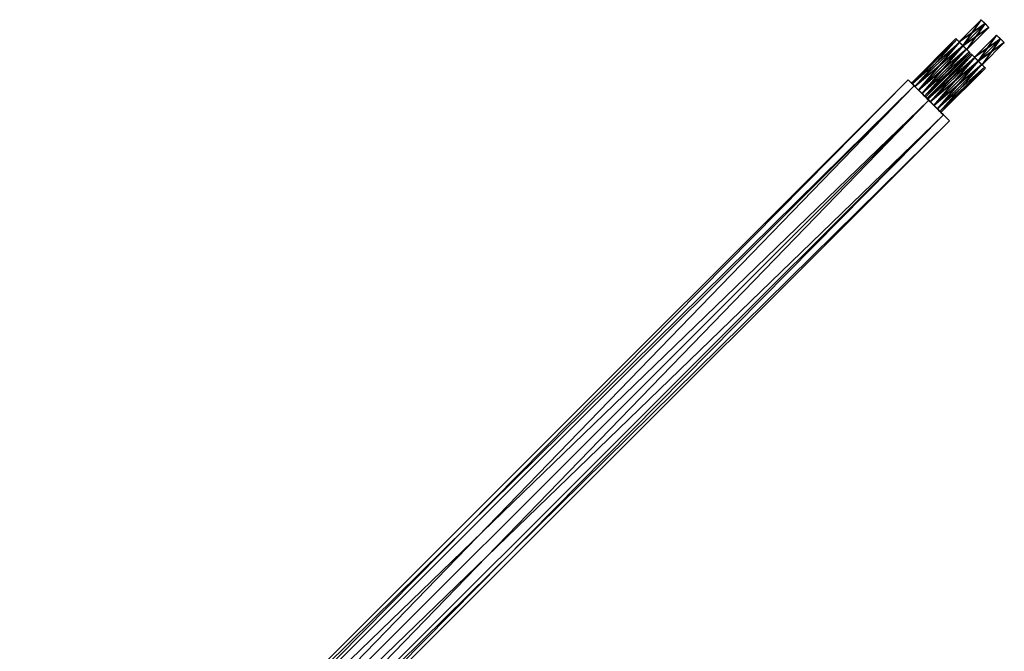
# Model space of a CAD drawing. Header units: millimetres. Extents: x -19 to 152, y -2 to 200.
# Tile 162 of 162: x -5 to 152, y 99 to 200. Entities that reach past the tile are written whole.
import ezdxf

# ---------------------------------------------------------------- set-up
doc = ezdxf.new("R2010")
doc.units = ezdxf.units.MM
doc.header["$LTSCALE"] = 65.185185
for name, color, linetype in [('354', 7, 'CONTINUOUS'), ('355', 7, 'CONTINUOUS'), ('356', 7, 'CONTINUOUS'), ('358', 7, 'CONTINUOUS'), ('359', 7, 'CONTINUOUS'), ('360', 7, 'CONTINUOUS'), ('361', 7, 'CONTINUOUS'), ('362', 7, 'CONTINUOUS'), ('363', 7, 'CONTINUOUS'), ('364', 7, 'CONTINUOUS'), ('366', 7, 'CONTINUOUS'), ('367', 7, 'CONTINUOUS'), ('368', 7, 'CONTINUOUS'), ('369', 7, 'CONTINUOUS'), ('370', 7, 'CONTINUOUS'), ('371', 7, 'CONTINUOUS'), ('372', 7, 'CONTINUOUS')]:
    doc.layers.add(name, color=color, linetype=linetype)

msp = doc.modelspace()

# ---------------------------------------------------------------- linework, layer by layer
at = {"layer": '354', "color": 7, "linetype": 'Continuous'}
for points in [[(136.7, 190.19), (137.67, 189.23, 3.29), (137.23, 189.66), (136.7, 190.19)], [(137.67, 189.23, -3.29), (136.7, 190.19), (137.39, 189.51, -0.8), (137.67, 189.23, -3.29)], [(137.39, 189.51, -0.8), (136.7, 190.19), (137.23, 189.66), (137.39, 189.51, -0.8)], [(137.23, 189.66), (137.67, 189.23, 3.29), (137.39, 189.51, 0.8), (137.23, 189.66)], [(137.39, 189.51, 0.8), (137.67, 189.23, 3.29), (137.8, 189.1, 1.39), (137.39, 189.51, 0.8)], [(137.8, 189.1, -1.39), (137.67, 189.23, -3.29), (137.39, 189.51, -0.8), (137.8, 189.1, -1.39)], [(139.99, 186.91, -4.65), (137.67, 189.23, -3.29), (139.82, 187.07, -2.79), (139.99, 186.91, -4.65)], [(137.67, 189.23, 3.29), (139.99, 186.91, 4.65), (137.8, 189.1, 1.39), (137.67, 189.23, 3.29)], [(138.37, 188.53, -1.6), (137.67, 189.23, -3.29), (137.8, 189.1, -1.39), (138.37, 188.53, -1.6)], [(137.67, 189.23, -3.29), (138.37, 188.53, -1.6), (138.93, 187.97, -1.39), (137.67, 189.23, -3.29)], [(139.34, 187.55, -0.8), (137.67, 189.23, -3.29), (138.93, 187.97, -1.39), (139.34, 187.55, -0.8)], [(137.67, 189.23, -3.29), (139.34, 187.55, -0.8), (139.67, 187.22, -1.99), (137.67, 189.23, -3.29)], [(139.82, 187.07, -2.79), (137.67, 189.23, -3.29), (139.67, 187.22, -1.99), (139.82, 187.07, -2.79)], [(137.8, 189.1, 1.39), (139.99, 186.91, 4.65), (138.37, 188.53, 1.6), (137.8, 189.1, 1.39)], [(138.37, 188.53, 1.6), (139.99, 186.91, 4.65), (138.93, 187.97, 1.39), (138.37, 188.53, 1.6)], [(138.93, 187.97, 1.39), (139.99, 186.91, 4.65), (139.34, 187.55, 0.8), (138.93, 187.97, 1.39)], [(139.34, 187.55, 0.8), (139.99, 186.91, 4.65), (139.67, 187.22, 1.99), (139.34, 187.55, 0.8)], [(139.5, 187.4), (139.34, 187.55, 0.8), (139.67, 187.22, 1.99), (139.5, 187.4)], [(139.34, 187.55, -0.8), (139.5, 187.4), (139.67, 187.22, -1.99), (139.34, 187.55, -0.8)], [(139.5, 187.4), (139.67, 187.22, 1.99), (139.67, 187.22, -1.99), (139.5, 187.4)], [(139.67, 187.22, 1.99), (139.99, 186.91, 4.65), (139.82, 187.07, 2.79), (139.67, 187.22, 1.99)], [(139.67, 187.22, 1.99), (139.82, 187.07, 1.19), (139.67, 187.22, -1.99), (139.67, 187.22, 1.99)], [(139.67, 187.22, -1.99), (139.82, 187.07, 1.19), (139.82, 187.07, -1.19), (139.67, 187.22, -1.99)], [(140.24, 186.66, -3.38), (139.99, 186.91, -4.65), (139.82, 187.07, -2.79), (140.24, 186.66, -3.38)], [(139.82, 187.07, 2.79), (139.99, 186.91, 4.65), (140.24, 186.66, 3.38), (139.82, 187.07, 2.79)], [(139.82, 187.07, 1.19), (140.24, 186.66, 0.61), (139.82, 187.07, -1.19), (139.82, 187.07, 1.19)], [(139.82, 187.07, -1.19), (140.24, 186.66, 0.61), (140.24, 186.66, -0.61), (139.82, 187.07, -1.19)], [(142.32, 184.58, -3.29), (139.99, 186.91, -4.65), (141.37, 185.53, -3.38), (142.32, 184.58, -3.29)], [(140.8, 186.09, -3.59), (139.99, 186.91, -4.65), (140.24, 186.66, -3.38), (140.8, 186.09, -3.59)], [(139.99, 186.91, -4.65), (140.8, 186.09, -3.59), (141.37, 185.53, -3.38), (139.99, 186.91, -4.65)], [(139.99, 186.91, 4.65), (142.32, 184.58, 3.29), (140.8, 186.09, 3.59), (139.99, 186.91, 4.65)], [(140.24, 186.66, 3.38), (139.99, 186.91, 4.65), (140.8, 186.09, 3.59), (140.24, 186.66, 3.38)], [(140.24, 186.66, 0.61), (140.8, 186.09, 0.39), (140.24, 186.66, -0.61), (140.24, 186.66, 0.61)], [(140.24, 186.66, -0.61), (140.8, 186.09, 0.39), (140.8, 186.09, -0.39), (140.24, 186.66, -0.61)], [(140.8, 186.09, 3.59), (142.32, 184.58, 3.29), (141.37, 185.53, 3.38), (140.8, 186.09, 3.59)], [(140.8, 186.09, 0.39), (141.37, 185.53, 0.61), (140.8, 186.09, -0.39), (140.8, 186.09, 0.39)], [(140.8, 186.09, -0.39), (141.37, 185.53, 0.61), (141.37, 185.53, -0.61), (140.8, 186.09, -0.39)], [(141.78, 185.11, -2.79), (142.32, 184.58, -3.29), (141.37, 185.53, -3.38), (141.78, 185.11, -2.79)], [(141.37, 185.53, 3.38), (142.32, 184.58, 3.29), (141.78, 185.11, 2.79), (141.37, 185.53, 3.38)], [(141.37, 185.53, 0.61), (141.78, 185.11, 1.19), (141.37, 185.53, -0.61), (141.37, 185.53, 0.61)], [(141.37, 185.53, -0.61), (141.78, 185.11, 1.19), (141.78, 185.11, -1.19), (141.37, 185.53, -0.61)], [(141.94, 184.96, -1.99), (142.32, 184.58, -3.29), (141.78, 185.11, -2.79), (141.94, 184.96, -1.99)], [(141.78, 185.11, 2.79), (142.32, 184.58, 3.29), (141.94, 184.96, 1.99), (141.78, 185.11, 2.79)], [(141.78, 185.11, 1.19), (141.94, 184.96, 1.99), (141.78, 185.11, -1.19), (141.78, 185.11, 1.19)], [(141.78, 185.11, -1.19), (141.94, 184.96, 1.99), (141.94, 184.96, -1.99), (141.78, 185.11, -1.19)], [(142.32, 184.58, 3.29), (142.32, 184.58, -3.29), (141.94, 184.96, -1.99), (142.32, 184.58, 3.29)], [(141.94, 184.96, 1.99), (142.32, 184.58, 3.29), (141.94, 184.96, -1.99), (141.94, 184.96, 1.99)], [(143.28, 183.62), (142.32, 184.58, -3.29), (142.32, 184.58, 3.29), (143.28, 183.62)]]:
    msp.add_3dface(points, dxfattribs=at)
at = {"layer": '355', "color": 7, "linetype": 'Continuous'}
for points in [[(-4.72, 48.77), (-3.75, 47.81, 3.29), (136.7, 190.19), (-4.72, 48.77)], [(-4.72, 48.77), (136.7, 190.19), (137.67, 189.23, -3.29), (-4.72, 48.77)], [(-3.75, 47.81, 3.29), (137.67, 189.23, 3.29), (136.7, 190.19), (-3.75, 47.81, 3.29)], [(-3.75, 47.81, -3.29), (-4.72, 48.77), (137.67, 189.23, -3.29), (-3.75, 47.81, -3.29)], [(139.99, 186.91, -4.65), (-3.75, 47.81, -3.29), (137.67, 189.23, -3.29), (139.99, 186.91, -4.65)], [(-3.75, 47.81, 3.29), (-1.43, 45.49, 4.65), (137.67, 189.23, 3.29), (-3.75, 47.81, 3.29)], [(-1.43, 45.49, 4.65), (139.99, 186.91, 4.65), (137.67, 189.23, 3.29), (-1.43, 45.49, 4.65)], [(-1.43, 45.49, -4.65), (-3.75, 47.81, -3.29), (139.99, 186.91, -4.65), (-1.43, 45.49, -4.65)]]:
    msp.add_3dface(points, dxfattribs=at)
at = {"layer": '356', "color": 7, "linetype": 'Continuous'}
for points in [[(-1.43, 45.49, -4.65), (139.99, 186.91, -4.65), (142.32, 184.58, -3.29), (-1.43, 45.49, -4.65)], [(-1.43, 45.49, 4.65), (0.89, 43.16, 3.29), (139.99, 186.91, 4.65), (-1.43, 45.49, 4.65)], [(0.89, 43.16, 3.29), (142.32, 184.58, 3.29), (139.99, 186.91, 4.65), (0.89, 43.16, 3.29)], [(0.89, 43.16, -3.29), (-1.43, 45.49, -4.65), (142.32, 184.58, -3.29), (0.89, 43.16, -3.29)], [(0.89, 43.16, 3.29), (1.86, 42.2), (142.32, 184.58, 3.29), (0.89, 43.16, 3.29)], [(0.89, 43.16, -3.29), (142.32, 184.58, -3.29), (143.28, 183.62), (0.89, 43.16, -3.29)], [(1.86, 42.2), (0.89, 43.16, -3.29), (143.28, 183.62), (1.86, 42.2)], [(1.86, 42.2), (143.28, 183.62), (142.32, 184.58, 3.29), (1.86, 42.2)]]:
    msp.add_3dface(points, dxfattribs=at)
at = {"layer": '358', "color": 7, "linetype": 'Continuous'}
for points in [[(144.3, 196.74), (144.46, 196.58, 0.8), (144.82, 196.22, 0.5), (144.3, 196.74)], [(144.46, 196.58, -0.8), (144.3, 196.74), (144.82, 196.22, -0.5), (144.46, 196.58, -0.8)], [(144.82, 196.22, -0.5), (144.3, 196.74), (144.82, 196.22, 0.5), (144.82, 196.22, -0.5)], [(144.46, 196.58, -0.8), (146, 195.04, -1.39), (144.87, 196.17, -1.39), (144.46, 196.58, -0.8)], [(146, 195.04, -1.39), (144.46, 196.58, -0.8), (145.44, 195.6, -1), (146, 195.04, -1.39)], [(144.46, 196.58, 0.8), (144.87, 196.17, 1.39), (145.44, 195.6, 1), (144.46, 196.58, 0.8)], [(144.82, 196.22, 0.5), (144.46, 196.58, 0.8), (145.44, 195.6, 1), (144.82, 196.22, 0.5)], [(145.44, 195.6, -1), (144.46, 196.58, -0.8), (144.82, 196.22, -0.5), (145.44, 195.6, -1)], [(146, 195.04, -1.39), (145.44, 195.6, -1.6), (144.87, 196.17, -1.39), (146, 195.04, -1.39)], [(146, 195.04, 1.39), (146.42, 194.62, 0.8), (144.87, 196.17, 1.39), (146, 195.04, 1.39)], [(144.87, 196.17, 1.39), (146.42, 194.62, 0.8), (145.44, 195.6, 1), (144.87, 196.17, 1.39)], [(145.44, 195.6, 1.6), (146, 195.04, 1.39), (144.87, 196.17, 1.39), (145.44, 195.6, 1.6)], [(146.42, 194.62, -0.8), (146, 195.04, -1.39), (145.44, 195.6, -1), (146.42, 194.62, -0.8)], [(146.42, 194.62, -0.8), (145.44, 195.6, -1), (146.05, 194.99, -0.5), (146.42, 194.62, -0.8)], [(145.44, 195.6, 1), (146.42, 194.62, 0.8), (146.05, 194.99, 0.5), (145.44, 195.6, 1)], [(146.57, 194.47), (146.42, 194.62, -0.8), (146.05, 194.99, -0.5), (146.57, 194.47)], [(146.42, 194.62, 0.8), (146.57, 194.47), (146.05, 194.99, 0.5), (146.42, 194.62, 0.8)], [(146.05, 194.99, 0.5), (146.57, 194.47), (146.05, 194.99, -0.5), (146.05, 194.99, 0.5)], [(146.74, 194.3, 1.99), (146.9, 194.14, 2.79), (147.26, 193.78, 2.49), (146.74, 194.3, 1.99)], [(146.9, 194.14, 1.19), (146.74, 194.3, 1.99), (147.26, 193.78, 1.49), (146.9, 194.14, 1.19)], [(147.26, 193.78, 1.49), (146.74, 194.3, 1.99), (147.26, 193.78, 2.49), (147.26, 193.78, 1.49)], [(146.74, 194.3, -1.99), (146.9, 194.14, -1.19), (147.26, 193.78, -1.49), (146.74, 194.3, -1.99)], [(146.9, 194.14, -2.79), (146.74, 194.3, -1.99), (147.26, 193.78, -2.49), (146.9, 194.14, -2.79)], [(147.26, 193.78, -2.49), (146.74, 194.3, -1.99), (147.26, 193.78, -1.49), (147.26, 193.78, -2.49)], [(146.9, 194.14, 1.19), (148.44, 192.6, 0.61), (147.31, 193.73, 0.61), (146.9, 194.14, 1.19)], [(148.44, 192.6, 0.61), (146.9, 194.14, 1.19), (147.88, 193.16, 0.99), (148.44, 192.6, 0.61)], [(146.9, 194.14, 2.79), (147.31, 193.73, 3.38), (147.88, 193.16, 2.99), (146.9, 194.14, 2.79)], [(147.26, 193.78, 2.49), (146.9, 194.14, 2.79), (147.88, 193.16, 2.99), (147.26, 193.78, 2.49)], [(147.88, 193.16, 0.99), (146.9, 194.14, 1.19), (147.26, 193.78, 1.49), (147.88, 193.16, 0.99)], [(146.9, 194.14, -2.79), (148.44, 192.6, -3.38), (147.31, 193.73, -3.38), (146.9, 194.14, -2.79)], [(148.44, 192.6, -3.38), (146.9, 194.14, -2.79), (147.88, 193.16, -2.99), (148.44, 192.6, -3.38)], [(146.9, 194.14, -1.19), (147.31, 193.73, -0.61), (147.88, 193.16, -0.99), (146.9, 194.14, -1.19)], [(147.26, 193.78, -1.49), (146.9, 194.14, -1.19), (147.88, 193.16, -0.99), (147.26, 193.78, -1.49)], [(147.88, 193.16, -2.99), (146.9, 194.14, -2.79), (147.26, 193.78, -2.49), (147.88, 193.16, -2.99)], [(148.44, 192.6, 0.61), (147.88, 193.16, 0.39), (147.31, 193.73, 0.61), (148.44, 192.6, 0.61)], [(148.44, 192.6, 3.38), (148.86, 192.18, 2.79), (147.31, 193.73, 3.38), (148.44, 192.6, 3.38)], [(147.31, 193.73, 3.38), (148.86, 192.18, 2.79), (147.88, 193.16, 2.99), (147.31, 193.73, 3.38)], [(147.88, 193.16, 3.59), (148.44, 192.6, 3.38), (147.31, 193.73, 3.38), (147.88, 193.16, 3.59)], [(148.44, 192.6, -3.38), (147.88, 193.16, -3.59), (147.31, 193.73, -3.38), (148.44, 192.6, -3.38)], [(148.44, 192.6, -0.61), (148.86, 192.18, -1.19), (147.31, 193.73, -0.61), (148.44, 192.6, -0.61)], [(147.31, 193.73, -0.61), (148.86, 192.18, -1.19), (147.88, 193.16, -0.99), (147.31, 193.73, -0.61)], [(147.88, 193.16, -0.39), (148.44, 192.6, -0.61), (147.31, 193.73, -0.61), (147.88, 193.16, -0.39)], [(148.86, 192.18, 1.19), (148.44, 192.6, 0.61), (147.88, 193.16, 0.99), (148.86, 192.18, 1.19)], [(148.86, 192.18, 1.19), (147.88, 193.16, 0.99), (148.49, 192.55, 1.49), (148.86, 192.18, 1.19)], [(147.88, 193.16, 2.99), (148.86, 192.18, 2.79), (148.49, 192.55, 2.49), (147.88, 193.16, 2.99)], [(148.86, 192.18, -2.79), (148.44, 192.6, -3.38), (147.88, 193.16, -2.99), (148.86, 192.18, -2.79)], [(148.86, 192.18, -2.79), (147.88, 193.16, -2.99), (148.49, 192.55, -2.49), (148.86, 192.18, -2.79)], [(147.88, 193.16, -0.99), (148.86, 192.18, -1.19), (148.49, 192.55, -1.49), (147.88, 193.16, -0.99)], [(149.01, 192.03, 1.99), (148.86, 192.18, 1.19), (148.49, 192.55, 1.49), (149.01, 192.03, 1.99)], [(148.86, 192.18, 2.79), (149.01, 192.03, 1.99), (148.49, 192.55, 2.49), (148.86, 192.18, 2.79)], [(148.49, 192.55, 2.49), (149.01, 192.03, 1.99), (148.49, 192.55, 1.49), (148.49, 192.55, 2.49)], [(149.01, 192.03, -1.99), (148.86, 192.18, -2.79), (148.49, 192.55, -2.49), (149.01, 192.03, -1.99)], [(148.86, 192.18, -1.19), (149.01, 192.03, -1.99), (148.49, 192.55, -1.49), (148.86, 192.18, -1.19)], [(148.49, 192.55, -1.49), (149.01, 192.03, -1.99), (148.49, 192.55, -2.49), (148.49, 192.55, -1.49)]]:
    msp.add_3dface(points, dxfattribs=at)
at = {"layer": '359', "color": 7, "linetype": 'Continuous'}
for points in [[(137.23, 189.66), (137.39, 189.51, 0.8), (144.3, 196.74), (137.23, 189.66)], [(137.23, 189.66), (144.3, 196.74), (144.46, 196.58, -0.8), (137.23, 189.66)], [(137.39, 189.51, -0.8), (137.23, 189.66), (144.46, 196.58, -0.8), (137.39, 189.51, -0.8)], [(137.39, 189.51, 0.8), (144.46, 196.58, 0.8), (144.3, 196.74), (137.39, 189.51, 0.8)], [(137.39, 189.51, -0.8), (144.46, 196.58, -0.8), (144.87, 196.17, -1.39), (137.39, 189.51, -0.8)], [(137.39, 189.51, 0.8), (137.8, 189.1, 1.39), (144.46, 196.58, 0.8), (137.39, 189.51, 0.8)], [(137.8, 189.1, -1.39), (137.39, 189.51, -0.8), (144.87, 196.17, -1.39), (137.8, 189.1, -1.39)], [(137.8, 189.1, 1.39), (144.87, 196.17, 1.39), (144.46, 196.58, 0.8), (137.8, 189.1, 1.39)], [(145.44, 195.6, -1.6), (137.8, 189.1, -1.39), (144.87, 196.17, -1.39), (145.44, 195.6, -1.6)], [(137.8, 189.1, 1.39), (138.37, 188.53, 1.6), (144.87, 196.17, 1.39), (137.8, 189.1, 1.39)], [(138.37, 188.53, 1.6), (145.44, 195.6, 1.6), (144.87, 196.17, 1.39), (138.37, 188.53, 1.6)], [(138.37, 188.53, -1.6), (137.8, 189.1, -1.39), (145.44, 195.6, -1.6), (138.37, 188.53, -1.6)]]:
    msp.add_3dface(points, dxfattribs=at)
at = {"layer": '360', "color": 7, "linetype": 'Continuous'}
for points in [[(138.37, 188.53, -1.6), (145.44, 195.6, -1.6), (146, 195.04, -1.39), (138.37, 188.53, -1.6)], [(138.37, 188.53, 1.6), (138.93, 187.97, 1.39), (145.44, 195.6, 1.6), (138.37, 188.53, 1.6)], [(138.93, 187.97, -1.39), (138.37, 188.53, -1.6), (146, 195.04, -1.39), (138.93, 187.97, -1.39)], [(138.93, 187.97, 1.39), (146, 195.04, 1.39), (145.44, 195.6, 1.6), (138.93, 187.97, 1.39)], [(138.93, 187.97, 1.39), (139.34, 187.55, 0.8), (146, 195.04, 1.39), (138.93, 187.97, 1.39)], [(138.93, 187.97, -1.39), (146, 195.04, -1.39), (146.42, 194.62, -0.8), (138.93, 187.97, -1.39)], [(139.34, 187.55, -0.8), (138.93, 187.97, -1.39), (146.42, 194.62, -0.8), (139.34, 187.55, -0.8)], [(139.34, 187.55, 0.8), (146.42, 194.62, 0.8), (146, 195.04, 1.39), (139.34, 187.55, 0.8)], [(139.34, 187.55, 0.8), (139.5, 187.4), (146.42, 194.62, 0.8), (139.34, 187.55, 0.8)], [(139.34, 187.55, -0.8), (146.42, 194.62, -0.8), (146.57, 194.47), (139.34, 187.55, -0.8)], [(139.5, 187.4), (139.34, 187.55, -0.8), (146.57, 194.47), (139.5, 187.4)], [(139.5, 187.4), (146.57, 194.47), (146.42, 194.62, 0.8), (139.5, 187.4)]]:
    msp.add_3dface(points, dxfattribs=at)
at = {"layer": '361', "color": 7, "linetype": 'Continuous'}
for points in [[(139.67, 187.22, 1.99), (139.82, 187.07, 2.79), (146.74, 194.3, 1.99), (139.67, 187.22, 1.99)], [(139.67, 187.22, 1.99), (146.74, 194.3, 1.99), (146.9, 194.14, 1.19), (139.67, 187.22, 1.99)], [(139.82, 187.07, 1.19), (139.67, 187.22, 1.99), (146.9, 194.14, 1.19), (139.82, 187.07, 1.19)], [(139.82, 187.07, 2.79), (146.9, 194.14, 2.79), (146.74, 194.3, 1.99), (139.82, 187.07, 2.79)], [(139.82, 187.07, 1.19), (146.9, 194.14, 1.19), (147.31, 193.73, 0.61), (139.82, 187.07, 1.19)], [(139.82, 187.07, 2.79), (140.24, 186.66, 3.38), (146.9, 194.14, 2.79), (139.82, 187.07, 2.79)], [(140.24, 186.66, 0.61), (139.82, 187.07, 1.19), (147.31, 193.73, 0.61), (140.24, 186.66, 0.61)], [(140.24, 186.66, 3.38), (147.31, 193.73, 3.38), (146.9, 194.14, 2.79), (140.24, 186.66, 3.38)], [(147.88, 193.16, 0.39), (140.24, 186.66, 0.61), (147.31, 193.73, 0.61), (147.88, 193.16, 0.39)], [(140.24, 186.66, 3.38), (140.8, 186.09, 3.59), (147.31, 193.73, 3.38), (140.24, 186.66, 3.38)], [(140.8, 186.09, 0.39), (140.24, 186.66, 0.61), (147.88, 193.16, 0.39), (140.8, 186.09, 0.39)], [(140.8, 186.09, 3.59), (147.88, 193.16, 3.59), (147.31, 193.73, 3.38), (140.8, 186.09, 3.59)]]:
    msp.add_3dface(points, dxfattribs=at)
at = {"layer": '362', "color": 7, "linetype": 'Continuous'}
for points in [[(140.8, 186.09, 0.39), (147.88, 193.16, 0.39), (148.44, 192.6, 0.61), (140.8, 186.09, 0.39)], [(140.8, 186.09, 3.59), (141.37, 185.53, 3.38), (147.88, 193.16, 3.59), (140.8, 186.09, 3.59)], [(141.37, 185.53, 3.38), (148.44, 192.6, 3.38), (147.88, 193.16, 3.59), (141.37, 185.53, 3.38)], [(141.37, 185.53, 0.61), (140.8, 186.09, 0.39), (148.44, 192.6, 0.61), (141.37, 185.53, 0.61)], [(141.37, 185.53, 3.38), (141.78, 185.11, 2.79), (148.44, 192.6, 3.38), (141.37, 185.53, 3.38)], [(141.37, 185.53, 0.61), (148.44, 192.6, 0.61), (148.86, 192.18, 1.19), (141.37, 185.53, 0.61)], [(141.78, 185.11, 1.19), (141.37, 185.53, 0.61), (148.86, 192.18, 1.19), (141.78, 185.11, 1.19)], [(141.78, 185.11, 2.79), (148.86, 192.18, 2.79), (148.44, 192.6, 3.38), (141.78, 185.11, 2.79)], [(141.78, 185.11, 2.79), (141.94, 184.96, 1.99), (148.86, 192.18, 2.79), (141.78, 185.11, 2.79)], [(141.78, 185.11, 1.19), (148.86, 192.18, 1.19), (149.01, 192.03, 1.99), (141.78, 185.11, 1.19)], [(141.94, 184.96, 1.99), (141.78, 185.11, 1.19), (149.01, 192.03, 1.99), (141.94, 184.96, 1.99)], [(141.94, 184.96, 1.99), (149.01, 192.03, 1.99), (148.86, 192.18, 2.79), (141.94, 184.96, 1.99)]]:
    msp.add_3dface(points, dxfattribs=at)
at = {"layer": '363', "color": 7, "linetype": 'Continuous'}
for points in [[(139.67, 187.22, -1.99), (139.82, 187.07, -1.19), (146.74, 194.3, -1.99), (139.67, 187.22, -1.99)], [(139.67, 187.22, -1.99), (146.74, 194.3, -1.99), (146.9, 194.14, -2.79), (139.67, 187.22, -1.99)], [(139.82, 187.07, -2.79), (139.67, 187.22, -1.99), (146.9, 194.14, -2.79), (139.82, 187.07, -2.79)], [(139.82, 187.07, -1.19), (146.9, 194.14, -1.19), (146.74, 194.3, -1.99), (139.82, 187.07, -1.19)], [(139.82, 187.07, -2.79), (146.9, 194.14, -2.79), (147.31, 193.73, -3.38), (139.82, 187.07, -2.79)], [(139.82, 187.07, -1.19), (140.24, 186.66, -0.61), (146.9, 194.14, -1.19), (139.82, 187.07, -1.19)], [(140.24, 186.66, -3.38), (139.82, 187.07, -2.79), (147.31, 193.73, -3.38), (140.24, 186.66, -3.38)], [(140.24, 186.66, -0.61), (147.31, 193.73, -0.61), (146.9, 194.14, -1.19), (140.24, 186.66, -0.61)], [(147.88, 193.16, -3.59), (140.24, 186.66, -3.38), (147.31, 193.73, -3.38), (147.88, 193.16, -3.59)], [(140.24, 186.66, -0.61), (140.8, 186.09, -0.39), (147.31, 193.73, -0.61), (140.24, 186.66, -0.61)], [(140.8, 186.09, -3.59), (140.24, 186.66, -3.38), (147.88, 193.16, -3.59), (140.8, 186.09, -3.59)], [(140.8, 186.09, -0.39), (147.88, 193.16, -0.39), (147.31, 193.73, -0.61), (140.8, 186.09, -0.39)]]:
    msp.add_3dface(points, dxfattribs=at)
at = {"layer": '364', "color": 7, "linetype": 'Continuous'}
for points in [[(140.8, 186.09, -3.59), (147.88, 193.16, -3.59), (148.44, 192.6, -3.38), (140.8, 186.09, -3.59)], [(140.8, 186.09, -0.39), (141.37, 185.53, -0.61), (147.88, 193.16, -0.39), (140.8, 186.09, -0.39)], [(141.37, 185.53, -0.61), (148.44, 192.6, -0.61), (147.88, 193.16, -0.39), (141.37, 185.53, -0.61)], [(141.37, 185.53, -3.38), (140.8, 186.09, -3.59), (148.44, 192.6, -3.38), (141.37, 185.53, -3.38)], [(141.37, 185.53, -0.61), (141.78, 185.11, -1.19), (148.44, 192.6, -0.61), (141.37, 185.53, -0.61)], [(141.37, 185.53, -3.38), (148.44, 192.6, -3.38), (148.86, 192.18, -2.79), (141.37, 185.53, -3.38)], [(141.78, 185.11, -2.79), (141.37, 185.53, -3.38), (148.86, 192.18, -2.79), (141.78, 185.11, -2.79)], [(141.78, 185.11, -1.19), (148.86, 192.18, -1.19), (148.44, 192.6, -0.61), (141.78, 185.11, -1.19)], [(141.78, 185.11, -1.19), (141.94, 184.96, -1.99), (148.86, 192.18, -1.19), (141.78, 185.11, -1.19)], [(141.78, 185.11, -2.79), (148.86, 192.18, -2.79), (149.01, 192.03, -1.99), (141.78, 185.11, -2.79)], [(141.94, 184.96, -1.99), (141.78, 185.11, -2.79), (149.01, 192.03, -1.99), (141.94, 184.96, -1.99)], [(141.94, 184.96, -1.99), (149.01, 192.03, -1.99), (148.86, 192.18, -1.19), (141.94, 184.96, -1.99)]]:
    msp.add_3dface(points, dxfattribs=at)
at = {"layer": '366', "color": 7, "linetype": 'Continuous'}
for points in [[(149.58, 198.53, -0.5), (148.97, 199.14, -1), (148.36, 199.75, -0.5), (149.58, 198.53, -0.5)], [(149.58, 198.53, 0.5), (149.58, 198.53, -0.5), (148.36, 199.75, 0.5), (149.58, 198.53, 0.5)], [(148.36, 199.75, 0.5), (149.58, 198.53, -0.5), (148.36, 199.75, -0.5), (148.36, 199.75, 0.5)], [(148.97, 199.14, 1), (149.58, 198.53, 0.5), (148.36, 199.75, 0.5), (148.97, 199.14, 1)], [(152.02, 196.09, -2.49), (151.41, 196.7, -2.99), (150.8, 197.31, -2.49), (152.02, 196.09, -2.49)], [(152.02, 196.09, -1.49), (152.02, 196.09, -2.49), (150.8, 197.31, -1.49), (152.02, 196.09, -1.49)], [(150.8, 197.31, -1.49), (152.02, 196.09, -2.49), (150.8, 197.31, -2.49), (150.8, 197.31, -1.49)], [(151.41, 196.7, -0.99), (152.02, 196.09, -1.49), (150.8, 197.31, -1.49), (151.41, 196.7, -0.99)], [(152.02, 196.09, 1.49), (151.41, 196.7, 0.99), (150.8, 197.31, 1.49), (152.02, 196.09, 1.49)], [(152.02, 196.09, 2.49), (152.02, 196.09, 1.49), (150.8, 197.31, 2.49), (152.02, 196.09, 2.49)], [(150.8, 197.31, 2.49), (152.02, 196.09, 1.49), (150.8, 197.31, 1.49), (150.8, 197.31, 2.49)], [(151.41, 196.7, 2.99), (152.02, 196.09, 2.49), (150.8, 197.31, 2.49), (151.41, 196.7, 2.99)]]:
    msp.add_3dface(points, dxfattribs=at)
at = {"layer": '367', "color": 7, "linetype": 'Continuous'}
for points in [[(144.82, 196.22, -0.5), (144.82, 196.22, 0.5), (148.36, 199.75, -0.5), (144.82, 196.22, -0.5)], [(148.97, 199.14, -1), (144.82, 196.22, -0.5), (148.36, 199.75, -0.5), (148.97, 199.14, -1)], [(144.82, 196.22, 0.5), (145.44, 195.6, 1), (148.36, 199.75, 0.5), (144.82, 196.22, 0.5)], [(144.82, 196.22, 0.5), (148.36, 199.75, 0.5), (148.36, 199.75, -0.5), (144.82, 196.22, 0.5)], [(145.44, 195.6, -1), (144.82, 196.22, -0.5), (148.97, 199.14, -1), (145.44, 195.6, -1)], [(145.44, 195.6, 1), (148.97, 199.14, 1), (148.36, 199.75, 0.5), (145.44, 195.6, 1)]]:
    msp.add_3dface(points, dxfattribs=at)
at = {"layer": '368', "color": 7, "linetype": 'Continuous'}
for points in [[(145.44, 195.6, -1), (148.97, 199.14, -1), (149.58, 198.53, -0.5), (145.44, 195.6, -1)], [(145.44, 195.6, 1), (146.05, 194.99, 0.5), (148.97, 199.14, 1), (145.44, 195.6, 1)], [(146.05, 194.99, 0.5), (149.58, 198.53, 0.5), (148.97, 199.14, 1), (146.05, 194.99, 0.5)], [(146.05, 194.99, -0.5), (145.44, 195.6, -1), (149.58, 198.53, -0.5), (146.05, 194.99, -0.5)], [(146.05, 194.99, 0.5), (146.05, 194.99, -0.5), (149.58, 198.53, 0.5), (146.05, 194.99, 0.5)], [(146.05, 194.99, -0.5), (149.58, 198.53, -0.5), (149.58, 198.53, 0.5), (146.05, 194.99, -0.5)]]:
    msp.add_3dface(points, dxfattribs=at)
at = {"layer": '369', "color": 7, "linetype": 'Continuous'}
for points in [[(147.26, 193.78, -2.49), (147.26, 193.78, -1.49), (150.8, 197.31, -2.49), (147.26, 193.78, -2.49)], [(151.41, 196.7, -2.99), (147.26, 193.78, -2.49), (150.8, 197.31, -2.49), (151.41, 196.7, -2.99)], [(147.26, 193.78, -1.49), (147.88, 193.16, -0.99), (150.8, 197.31, -1.49), (147.26, 193.78, -1.49)], [(147.26, 193.78, -1.49), (150.8, 197.31, -1.49), (150.8, 197.31, -2.49), (147.26, 193.78, -1.49)], [(147.88, 193.16, -2.99), (147.26, 193.78, -2.49), (151.41, 196.7, -2.99), (147.88, 193.16, -2.99)], [(147.88, 193.16, -0.99), (151.41, 196.7, -0.99), (150.8, 197.31, -1.49), (147.88, 193.16, -0.99)]]:
    msp.add_3dface(points, dxfattribs=at)
at = {"layer": '370', "color": 7, "linetype": 'Continuous'}
for points in [[(147.88, 193.16, -2.99), (151.41, 196.7, -2.99), (152.02, 196.09, -2.49), (147.88, 193.16, -2.99)], [(147.88, 193.16, -0.99), (148.49, 192.55, -1.49), (151.41, 196.7, -0.99), (147.88, 193.16, -0.99)], [(148.49, 192.55, -2.49), (147.88, 193.16, -2.99), (152.02, 196.09, -2.49), (148.49, 192.55, -2.49)], [(148.49, 192.55, -1.49), (152.02, 196.09, -1.49), (151.41, 196.7, -0.99), (148.49, 192.55, -1.49)], [(148.49, 192.55, -1.49), (148.49, 192.55, -2.49), (152.02, 196.09, -1.49), (148.49, 192.55, -1.49)], [(148.49, 192.55, -2.49), (152.02, 196.09, -2.49), (152.02, 196.09, -1.49), (148.49, 192.55, -2.49)]]:
    msp.add_3dface(points, dxfattribs=at)
at = {"layer": '371', "color": 7, "linetype": 'Continuous'}
for points in [[(147.26, 193.78, 1.49), (147.26, 193.78, 2.49), (150.8, 197.31, 1.49), (147.26, 193.78, 1.49)], [(151.41, 196.7, 0.99), (147.26, 193.78, 1.49), (150.8, 197.31, 1.49), (151.41, 196.7, 0.99)], [(147.26, 193.78, 2.49), (147.88, 193.16, 2.99), (150.8, 197.31, 2.49), (147.26, 193.78, 2.49)], [(147.26, 193.78, 2.49), (150.8, 197.31, 2.49), (150.8, 197.31, 1.49), (147.26, 193.78, 2.49)], [(147.88, 193.16, 0.99), (147.26, 193.78, 1.49), (151.41, 196.7, 0.99), (147.88, 193.16, 0.99)], [(147.88, 193.16, 2.99), (151.41, 196.7, 2.99), (150.8, 197.31, 2.49), (147.88, 193.16, 2.99)]]:
    msp.add_3dface(points, dxfattribs=at)
at = {"layer": '372', "color": 7, "linetype": 'Continuous'}
for points in [[(147.88, 193.16, 0.99), (151.41, 196.7, 0.99), (152.02, 196.09, 1.49), (147.88, 193.16, 0.99)], [(147.88, 193.16, 2.99), (148.49, 192.55, 2.49), (151.41, 196.7, 2.99), (147.88, 193.16, 2.99)], [(148.49, 192.55, 1.49), (147.88, 193.16, 0.99), (152.02, 196.09, 1.49), (148.49, 192.55, 1.49)], [(148.49, 192.55, 2.49), (152.02, 196.09, 2.49), (151.41, 196.7, 2.99), (148.49, 192.55, 2.49)], [(148.49, 192.55, 2.49), (148.49, 192.55, 1.49), (152.02, 196.09, 2.49), (148.49, 192.55, 2.49)], [(148.49, 192.55, 1.49), (152.02, 196.09, 1.49), (152.02, 196.09, 2.49), (148.49, 192.55, 1.49)]]:
    msp.add_3dface(points, dxfattribs=at)

doc.saveas('drawing.dxf')
